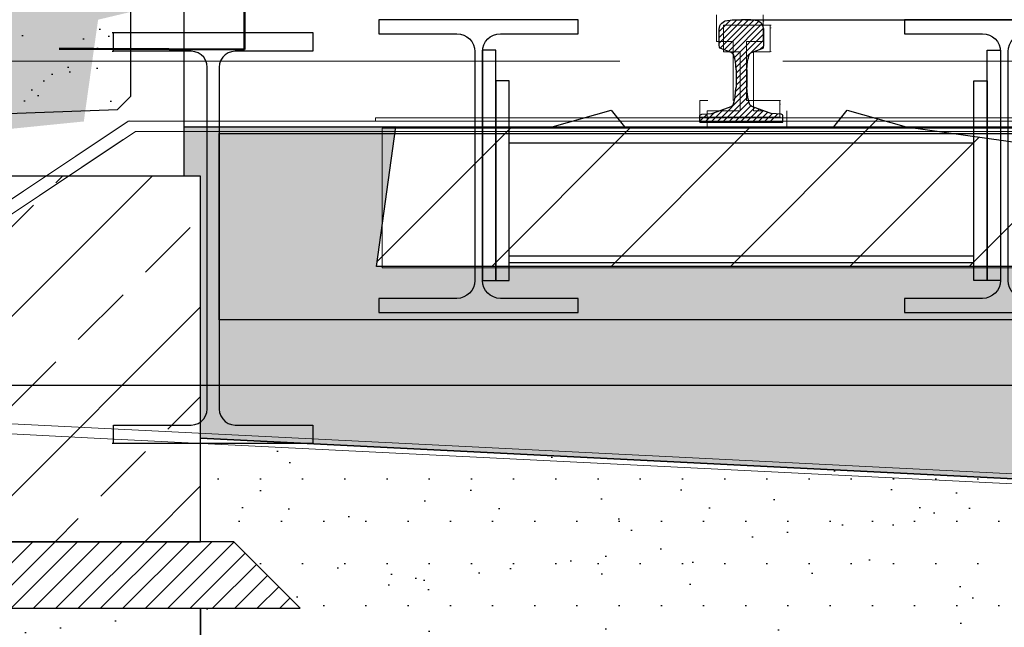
# Model space of a CAD drawing. Extents: x -805 to 3526, y -961 to 1039.
# Tile 90 of 256: x -736.101 to -734.62, y 35.724 to 36.637. Entities that reach past the tile are written whole.
import ezdxf

# ---------------------------------------------------------------- set-up
doc = ezdxf.new("R2010")
doc.units = 0
doc.linetypes.add('P-HP-Dorsten 2022 - Schnitt - Schnitt 9 rechts der Rampe$0$VE22-087 - Bf_Dorsten-Hervest ModellRevit2021_rvt-1-Schnitt 9$0$Verdeckt', pattern=[7.143750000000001, 4.7625, -2.38125])
doc.linetypes.add('VE22-087 - Bf_Dorsten-Hervest ModellRevit2021_rvt-1-Schnitt 7$0$Verdeckt', pattern=[7.143750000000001, 4.7625, -2.38125])
doc.layers.get('0').update_dxf_attribs({"color": 251})
for name, color, linetype in [('Block 1 cm', 251, 'Continuous'), ('Schnitt 1', 251, 'Continuous'), ('TTK-P-Abbruch', 40, 'Continuous'), ('TTK-P-Bodenaustausch', 162, 'Continuous'), ('TTK-P-Hilfsbrücke', 140, 'Continuous'), ('TTK-QP-links', 250, 'Continuous'), ('TTK-QP-rechts', 251, 'Continuous')]:
    doc.layers.add(name, color=color, linetype=linetype)
for name, color, linetype, lineweight in [('EB-2236S-BETTUNG-LIN', 5, 'Continuous', 25), ('EB-2236S-BETTUNG-SRA', 7, 'Continuous', 25), ('EB-2236S-BSTG-FUND-SRA', 7, 'Continuous', 25), ('EB-2236S-BSTG-SAUB-SRA', 7, 'Continuous', 25), ('EB-2236S-FSS-LIN', 5, 'Continuous', 35), ('EB-2236S-GLEIS-LIN', 7, 'Continuous', 25), ('EB-2236S-HINTERFUE-SRA', 7, 'Continuous', 25), ('EB-2236S-PLANUM-LIN', 12, 'Continuous', 35), ('EB-2236S-PSS-LIN', 5, 'Continuous', 25), ('EB-2236S-PSS-SRA', 7, 'Continuous', 25), ('EB-2236S-Q-BAHNSTEIG-LIN', 162, 'Continuous', 25), ('EB-2236S-SCHWELLE-LIN', 7, 'Continuous', 25), ('EB-2236S-SCHWELLE-SRA', 7, 'Continuous', 18), ('IFCOUT_Oberbau_IFC_RVT-1-Schnitt 7$0$A-GENM', 13, 'Continuous', 9), ('P-HP-Dorsten 2022 - Schnitt - Schnitt 9 rechts der Rampe$0$IFCOUT_Oberbau_IFC_RVT-1-Schnitt 9$0$A-GENM', 13, 'Continuous', 9), ('P-HP-Dorsten 2022 - Schnitt - Schnitt 9 rechts der Rampe$0$VE22-087 - Bf_Dorsten-Hervest ModellRevit2021_rvt-1-Schnitt 9$0$A-FLOR-LEVL', 51, 'Continuous', 5), ('VE22-087 - Bf_Dorsten-Hervest ModellRevit2021_rvt-1-Schnitt 7$0$A-FLOR', 192, 'Continuous', 9), ('VE22-087 - Bf_Dorsten-Hervest ModellRevit2021_rvt-1-Schnitt 7$0$A-FLOR-FNSH', 192, 'Continuous', 35), ('VE22-087 - Bf_Dorsten-Hervest ModellRevit2021_rvt-1-Schnitt 7$0$A-FLOR-LEVL', 51, 'Continuous', 5)]:
    doc.layers.add(name, color=color, linetype=linetype, lineweight=lineweight)

# ---------------------------------------------------------------- blocks, each defined once
blk = doc.blocks.new('Schnitt 1 cm')
at = {"layer": 'Schnitt 1', "color": 40}
for p, q in [((-1.457173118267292, 3.254600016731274), (-1.75722604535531, 3.254600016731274)), ((-1.75722604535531, 3.254600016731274), (-1.75722604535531, 3.226600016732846)), ((-1.457173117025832, 3.226600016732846), (-1.457173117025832, 3.254600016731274)), ((-1.455294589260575, 3.254600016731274), (-1.457173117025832, 3.254600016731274)), ((-1.75722604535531, 3.226600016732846), (-1.640205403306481, 3.226600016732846)), ((-1.574193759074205, 3.226600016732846), (-1.457173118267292, 3.226600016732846)), ((-1.455294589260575, 3.226600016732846), (-1.457173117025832, 3.226600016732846)), ((-1.616201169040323, 3.202600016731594), (-1.616201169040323, 2.68860001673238)), ((-1.598197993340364, 2.68860001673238), (-1.598197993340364, 3.202600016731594)), ((-1.616201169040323, 3.10289524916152), (-4.591741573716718, 3.10289524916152)), ((-1.616201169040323, 2.822895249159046), (-1.616201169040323, 3.10289524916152)), ((-4.591741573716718, 2.822895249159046), (-1.616201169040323, 2.822895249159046)), ((-1.640205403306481, 2.664600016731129), (-1.75722604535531, 2.664600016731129)), ((-1.75722604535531, 2.664600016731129), (-1.75722604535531, 2.6366000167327)), ((-1.457173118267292, 2.664600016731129), (-1.574193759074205, 2.664600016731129)), ((-1.457173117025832, 2.650166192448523), (-1.457173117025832, 2.664600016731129)), ((-1.457173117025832, 2.6366000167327), (-1.457173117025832, 2.650165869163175)), ((-1.75722604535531, 2.6366000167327), (-1.728472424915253, 2.6366000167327)), ((-1.728464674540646, 2.6366000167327), (-1.457173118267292, 2.6366000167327)), ((-1.457173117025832, 2.6366000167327), (-1.455294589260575, 2.6366000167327))]:
    blk.add_line(p, q, dxfattribs=at)
at = {"layer": 'Schnitt 1', "color": 40, "flags": 128}
for points in [[(-1.640205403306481, 3.226600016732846), (-1.634863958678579, 3.225998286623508), (-1.629790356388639, 3.224223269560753), (-1.625239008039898, 3.221363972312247), (-1.621438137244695, 3.217563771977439), (-1.618578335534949, 3.213013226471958), (-1.616803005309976, 3.207940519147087), (-1.616201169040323, 3.202600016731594)], [(-1.598197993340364, 3.202600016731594), (-1.597596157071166, 3.207940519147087), (-1.595820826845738, 3.213013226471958), (-1.592961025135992, 3.217563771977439), (-1.589160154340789, 3.221363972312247), (-1.584608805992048, 3.224223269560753), (-1.579535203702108, 3.225998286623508), (-1.574193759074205, 3.226600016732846)], [(-1.616201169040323, 2.68860001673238), (-1.616803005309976, 2.683259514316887), (-1.618578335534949, 2.678186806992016), (-1.621438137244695, 2.673636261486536), (-1.625239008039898, 2.669836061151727), (-1.629790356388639, 2.666976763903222), (-1.634863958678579, 2.665201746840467), (-1.640205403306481, 2.664600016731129)], [(-1.574193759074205, 2.664600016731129), (-1.579535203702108, 2.665201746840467), (-1.584608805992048, 2.666976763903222), (-1.589160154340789, 2.669836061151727), (-1.592961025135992, 2.673636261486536), (-1.595820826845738, 2.678186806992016), (-1.597596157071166, 2.683259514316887), (-1.598197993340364, 2.68860001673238)]]:
    blk.add_lwpolyline(points, dxfattribs=at)
blk = doc.blocks.new('S54')
at = {"color": 0}
for p, q in [((-0.03350000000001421, 0.1186623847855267), (0.001822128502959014, 0.1539845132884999)), ((-0.03350000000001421, 0.1275012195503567), (-0.007063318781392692, 0.1539379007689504)), ((-0.03349702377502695, 0.1363430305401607), (-0.01641293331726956, 0.1534271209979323)), ((-0.03215177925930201, 0.1111717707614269), (0.01053140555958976, 0.1538549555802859)), ((-0.03148651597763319, 0.1469943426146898), (-0.02957718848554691, 0.1490557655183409)), ((-0.02957718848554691, 0.1490557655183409), (-0.02753590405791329, 0.1505337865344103)), ((-0.02753590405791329, 0.1505337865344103), (-0.02534706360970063, 0.151767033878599)), ((-0.02587534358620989, 0.1086093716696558), (0.01865991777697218, 0.1531446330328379)), ((-0.02534706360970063, 0.151767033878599), (-0.02432871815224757, 0.152126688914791)), ((-0.02432871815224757, 0.152126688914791), (-0.02085556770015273, 0.1528914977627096)), ((-0.02085556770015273, 0.1528914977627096), (-0.01705922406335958, 0.1533291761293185)), ((-0.0193919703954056, 0.1062539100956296), (0.02584218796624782, 0.151488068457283)), ((-0.01705922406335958, 0.1533291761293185), (-0.01400886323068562, 0.1536358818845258)), ((-0.01400886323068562, 0.1536358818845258), (-0.0098884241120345, 0.1538954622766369)), ((-0.0098884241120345, 0.1538954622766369), (-0.005768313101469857, 0.1539573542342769)), ((-0.005768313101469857, 0.1539573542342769), (-0.00262458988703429, 0.1539776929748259)), ((-0.00262458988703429, 0.1539776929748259), (-1.4210854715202e-14, 0.154)), ((0.002624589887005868, 0.1539776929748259), (-1.4210854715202e-14, 0.154)), ((0.005768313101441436, 0.1539573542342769), (0.002624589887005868, 0.1539776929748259)), ((0.009888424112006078, 0.1538954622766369), (0.005768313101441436, 0.1539573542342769)), ((0.0140088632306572, 0.1536358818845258), (0.009888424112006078, 0.1538954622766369)), ((0.01705922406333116, 0.1533291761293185), (0.0140088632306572, 0.1536358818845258)), ((0.02085556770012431, 0.1528914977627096), (0.01705922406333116, 0.1533291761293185)), ((0.02432871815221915, 0.152126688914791), (0.02085556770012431, 0.1528914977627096)), ((0.0253470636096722, 0.151767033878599), (0.02432871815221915, 0.152126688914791)), ((0.02753590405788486, 0.1505337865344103), (0.0253470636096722, 0.151767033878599)), ((0.02957718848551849, 0.1490557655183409), (0.02753590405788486, 0.1505337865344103)), ((0.03148651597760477, 0.1469943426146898), (0.02957718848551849, 0.1490557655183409)), ((-0.03350000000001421, 0.14), (-0.03238004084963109, 0.1448725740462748)), ((-0.03350000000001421, 0.1160251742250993), (-0.03350000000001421, 0.14)), ((-0.03238004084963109, 0.1448725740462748), (-0.03148651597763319, 0.1469943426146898)), ((-0.01338325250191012, 0.1034237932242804), (0.03086178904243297, 0.1476688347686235)), ((-0.01059814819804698, 0.09737006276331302), (0.03322560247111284, 0.1411938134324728)), ((0.03238004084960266, 0.1448725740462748), (0.03148651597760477, 0.1469943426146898)), ((0.03349999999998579, 0.14), (0.03238004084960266, 0.1448725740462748)), ((0.03349999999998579, 0.1160251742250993), (0.03349999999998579, 0.14)), ((-0.009091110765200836, 0.09003826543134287), (0.03349999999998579, 0.1326293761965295)), ((-0.008273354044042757, 0.08201718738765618), (0.03349999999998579, 0.1237905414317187)), ((-0.03321939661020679, 0.1122827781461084), (-0.03350000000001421, 0.1160251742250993)), ((-0.03257415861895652, 0.1114388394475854), (-0.03321939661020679, 0.1122827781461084)), ((-0.03110295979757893, 0.1105086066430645), (-0.03257415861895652, 0.1114388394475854)), ((-0.01532608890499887, 0.1047767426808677), (-0.03110295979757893, 0.1105086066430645)), ((-0.01412421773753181, 0.1041191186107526), (-0.01532608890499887, 0.1047767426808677)), ((-0.01283087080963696, 0.1029054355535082), (-0.01412421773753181, 0.1041191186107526)), ((0.01283087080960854, 0.1029054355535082), (0.01412421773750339, 0.1041191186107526)), ((0.01412421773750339, 0.1041191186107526), (0.01532608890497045, 0.1047767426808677)), ((0.01532608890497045, 0.1047767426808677), (0.03110295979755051, 0.1105086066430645)), ((0.02788938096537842, 0.1093410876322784), (0.03349999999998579, 0.1149517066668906)), ((0.03110295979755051, 0.1105086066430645), (0.0325741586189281, 0.1114388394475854)), ((0.0325741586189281, 0.1114388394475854), (0.03321939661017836, 0.1122827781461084)), ((0.03321939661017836, 0.1122827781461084), (0.03349999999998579, 0.1160251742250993)), ((-0.01187705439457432, 0.1015583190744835), (-0.01283087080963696, 0.1029054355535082)), ((-0.01123599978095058, 0.1000234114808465), (-0.01187705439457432, 0.1015583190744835)), ((-0.010469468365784, 0.09683477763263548), (-0.01123599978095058, 0.1000234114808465)), ((-0.01010044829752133, 0.0951253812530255), (-0.010469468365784, 0.09683477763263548)), ((-0.009204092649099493, 0.0910010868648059), (-0.01010044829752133, 0.0951253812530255)), ((-0.008547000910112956, 0.08540141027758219), (-0.009204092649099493, 0.0910010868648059)), ((-0.007984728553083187, 0.07346697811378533), (0.00915818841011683, 0.09060989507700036)), ((0.008547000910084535, 0.08540141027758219), (0.009204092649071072, 0.0910010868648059)), ((0.009204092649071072, 0.0910010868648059), (0.0101004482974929, 0.0951253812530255)), ((0.0101004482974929, 0.0951253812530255), (0.01046946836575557, 0.09683477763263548)), ((0.01046946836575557, 0.09683477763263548), (0.01123599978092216, 0.1000234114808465)), ((0.01123599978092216, 0.1000234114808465), (0.01187705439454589, 0.1015583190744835)), ((0.01187705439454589, 0.1015583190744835), (0.01283087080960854, 0.1029054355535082)), ((-0.008000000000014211, 0.07863658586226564), (-0.008547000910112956, 0.08540141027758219)), ((-0.008000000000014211, 0.06461287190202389), (0.008173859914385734, 0.08078673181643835)), ((-0.008000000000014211, 0.07863658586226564), (-0.008000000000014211, 0.05283878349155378)), ((0.00799999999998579, 0.07863658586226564), (0.008547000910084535, 0.08540141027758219)), ((0.00799999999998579, 0.07863658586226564), (0.00799999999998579, 0.05283878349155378)), ((-0.008755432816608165, 0.04617976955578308), (0.00799999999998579, 0.06293520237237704)), ((-0.008000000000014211, 0.05577403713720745), (0.00799999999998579, 0.07177403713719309)), ((-0.03719025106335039, 6.728177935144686e-05), (0.008770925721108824, 0.04602845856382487)), ((-0.009898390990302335, 0.03619797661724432), (0.00799999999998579, 0.05409636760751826)), ((-0.00955744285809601, 0.03780841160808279), (-0.0087619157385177, 0.04612262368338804)), ((-0.0087619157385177, 0.04612262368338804), (-0.008000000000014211, 0.05283878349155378)), ((0.008761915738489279, 0.04612262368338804), (0.00799999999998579, 0.05283878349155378)), ((0.009557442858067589, 0.03780841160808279), (0.008761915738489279, 0.04612262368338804)), ((-0.02833273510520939, 8.596297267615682e-05), (0.009542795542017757, 0.0379614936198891)), ((-0.0194752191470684, 0.0001046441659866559), (0.01108736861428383, 0.03066723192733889)), ((-0.01188335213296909, 0.02736273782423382), (-0.01093827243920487, 0.03128619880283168)), ((-0.01093827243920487, 0.03128619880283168), (-0.00955744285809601, 0.03780841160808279)), ((0.01093827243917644, 0.03128619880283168), (0.009557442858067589, 0.03780841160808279)), ((0.01188335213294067, 0.02736273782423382), (0.01093827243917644, 0.03128619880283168)), ((-0.04609636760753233, 0), (-0.02632490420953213, 0.01977146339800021)), ((-0.04174420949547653, 0.01408946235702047), (-0.01569930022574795, 0.0236869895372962)), ((-0.01569930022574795, 0.0236869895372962), (-0.01365973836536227, 0.02488049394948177)), ((-0.01365973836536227, 0.02488049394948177), (-0.01244695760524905, 0.02602480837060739)), ((-0.01244695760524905, 0.02602480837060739), (-0.01188335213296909, 0.02736273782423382)), ((-0.01061770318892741, 0.000123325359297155), (0.01396237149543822, 0.02470340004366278)), ((-0.001760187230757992, 0.000142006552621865), (0.02014613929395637, 0.02204833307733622)), ((0.007069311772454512, 0.0001326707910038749), (0.02660491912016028, 0.01966827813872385)), ((0.01244695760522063, 0.02602480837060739), (0.01188335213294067, 0.02736273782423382)), ((0.01365973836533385, 0.02488049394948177), (0.01244695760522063, 0.02602480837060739)), ((0.01569930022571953, 0.0236869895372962), (0.01365973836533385, 0.02488049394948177)), ((0.0417442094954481, 0.01408946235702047), (0.01569930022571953, 0.0236869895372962)), ((0.01589156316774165, 0.0001160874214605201), (0.03306369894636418, 0.01728822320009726)), ((0.02471381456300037, 9.950405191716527e-05), (0.03952247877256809, 0.01490816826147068)), ((-0.06250000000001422, 0.001274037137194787), (-0.05107784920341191, 0.01269618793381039)), ((-0.06250000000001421, 0.009945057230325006), (-0.06174983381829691, 0.01076699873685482)), ((-0.06250000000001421, 0), (-0.06250000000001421, 0.009945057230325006)), ((-0.06250000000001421, 0), (0.06249999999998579, 0)), ((-0.06174983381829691, 0.01076699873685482), (-0.06076877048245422, 0.01168238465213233)), ((-0.06076877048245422, 0.01168238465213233), (-0.0595203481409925, 0.012)), ((-0.0595203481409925, 0.012), (-0.04471123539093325, 0.01322119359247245)), ((-0.0549052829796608, 2.991939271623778e-05), (-0.04032145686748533, 0.01461374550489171)), ((-0.04471123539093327, 0.01322119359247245), (-0.04174420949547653, 0.01408946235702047)), ((0.03353606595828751, 8.29206823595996e-05), (0.04617947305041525, 0.01272632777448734)), ((0.04471123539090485, 0.01322119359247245), (0.0417442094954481, 0.01408946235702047)), ((0.04235831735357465, 6.633731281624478e-05), (0.05429936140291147, 0.01200738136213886)), ((0.05952034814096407, 0.012), (0.04471123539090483, 0.01322119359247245)), ((0.06076877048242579, 0.01168238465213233), (0.05952034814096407, 0.012)), ((0.06000282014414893, 3.317057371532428e-05), (0.06249999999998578, 0.002530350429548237)), ((0.06174983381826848, 0.01076699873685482), (0.06076877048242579, 0.01168238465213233)), ((0.06249999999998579, 0.009945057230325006), (0.06174983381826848, 0.01076699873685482)), ((0.06178918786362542, 0.01065837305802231), (0.06182044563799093, 0.01068963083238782)), ((0.06249999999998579, 0), (0.06249999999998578, 0.009945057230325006))]:
    blk.add_line(p, q, dxfattribs=at)
blk = doc.blocks.new('Pvi_Bstg76l')
at = {"color": 0}
blk.add_line((-0.2999999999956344, -0.2250000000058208), (-0.569999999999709, -0.9049999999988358), dxfattribs=at)
for points in [[(0, 0), (-0.2999999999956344, 0), (-0.2999999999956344, -0.1500000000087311), (-0.180000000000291, -0.1500000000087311), (-0.180000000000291, -0.1200000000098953), (-0.01499999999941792, -0.1200000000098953)], [(0.08000000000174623, -0.9850000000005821), (-0.569999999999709, -0.9850000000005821), (-0.569999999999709, -0.9049999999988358), (-0.01999999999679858, -0.8850000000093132), (0, -0.8650000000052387), (0, -0.625), (-0.2999999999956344, -0.2250000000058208), (-0.2999999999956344, -0.1650000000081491), (-0.1500000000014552, -0.1650000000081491), (-0.1500000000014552, -0.1350000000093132), (-0.04999999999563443, -0.1350000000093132), (-0.04999999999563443, -0.4199999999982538), (0.08000000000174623, -0.4349999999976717)]]:
    blk.add_lwpolyline(points, close=True, dxfattribs=at)
blk = doc.blocks.new('Schnitt7links neben rampe')
at = {"layer": 'IFCOUT_Oberbau_IFC_RVT-1-Schnitt 7$0$A-GENM', "color": 251}
for p, q in [((4.315762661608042, -3.195456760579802), (4.315762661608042, -3.225754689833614)), ((4.385768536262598, -3.205153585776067), (4.385768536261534, -3.195455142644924)), ((4.385768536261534, -3.235455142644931), (4.385768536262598, -3.205153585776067)), ((4.315762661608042, -3.225754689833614), (4.315762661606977, -3.235456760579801)), ((4.315762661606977, -3.235456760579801), (4.334701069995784, -3.235456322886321)), ((4.334701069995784, -3.235456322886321), (4.340764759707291, -3.23545618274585)), ((4.340764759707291, -3.23545618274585), (4.340764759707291, -3.302871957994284)), ((4.360766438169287, -3.235455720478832), (4.379706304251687, -3.235455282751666)), ((4.360766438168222, -3.257037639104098), (4.360766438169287, -3.235455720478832)), ((4.379706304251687, -3.235455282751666), (4.385768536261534, -3.235455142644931)), ((4.360766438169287, -3.324455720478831), (4.360766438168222, -3.257037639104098)), ((4.340764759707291, -3.302871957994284), (4.340764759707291, -3.324456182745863)), ((4.302890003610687, -3.324457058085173), (4.290760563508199, -3.32445733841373)), ((4.290760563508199, -3.32445733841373), (4.290760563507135, -3.343392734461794)), ((4.37289134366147, -3.324455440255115), (4.360766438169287, -3.324455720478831)), ((4.410770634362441, -3.324454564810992), (4.37289134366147, -3.324455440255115)), ((4.41077063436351, -3.330515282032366), (4.410770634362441, -3.324454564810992)), ((4.410770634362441, -3.349454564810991), (4.41077063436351, -3.330515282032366)), ((4.290760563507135, -3.343392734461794), (4.290760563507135, -3.349457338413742)), ((3.272819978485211, -3.460450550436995), (3.430558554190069, -3.35546626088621)), ((3.273223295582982, -3.460451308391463), (3.430738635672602, -3.35546579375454)), ((3.43285255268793, -3.355151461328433), (3.430558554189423, -3.35546626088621)), ((5.968840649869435, -3.355424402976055), (3.430558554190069, -3.35546626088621)), ((3.430738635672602, -3.35546579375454), (5.968690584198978, -3.355423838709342)), ((4.290760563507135, -3.349457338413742), (4.381672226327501, -3.34945523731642)), ((4.381672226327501, -3.34945523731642), (4.410770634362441, -3.349454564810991)), ((2.783380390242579, -3.787103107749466), (3.273223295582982, -3.460451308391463)), ((2.879990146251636, -3.722678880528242), (3.272819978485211, -3.460450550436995)), ((6.592136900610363, -3.977473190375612), (2.783380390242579, -3.787103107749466))]:
    blk.add_line(p, q, dxfattribs=at)
at = {"layer": 'IFCOUT_Oberbau_IFC_RVT-1-Schnitt 7$0$A-GENM', "color": 251, "lineweight": 5}
for p, q in [((4.386377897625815, -3.204881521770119), (4.387064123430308, -3.20457513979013)), ((4.386377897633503, -3.235371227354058), (4.387064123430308, -3.235276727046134)), ((4.37289134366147, -3.324455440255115), (4.373686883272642, -3.324277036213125)), ((4.410770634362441, -3.324454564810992), (4.412066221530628, -3.324276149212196)), ((4.41077063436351, -3.330515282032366), (4.412066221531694, -3.330086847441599)), ((3.802869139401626, -3.350310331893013), (6.40265095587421, -3.350310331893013)), ((4.410770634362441, -3.349454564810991), (4.412066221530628, -3.349276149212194))]:
    blk.add_line(p, q, dxfattribs=at)
at = {"layer": 'IFCOUT_Oberbau_IFC_RVT-1-Schnitt 7$0$A-GENM', "lineweight": 5}
for p, q in [((3.803015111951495, -3.350290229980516), (3.802869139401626, -3.350310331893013)), ((3.802869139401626, -3.350310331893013), (3.802869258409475, -3.355459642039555))]:
    blk.add_line(p, q, dxfattribs=at)
at = {"layer": 'VE22-087 - Bf_Dorsten-Hervest ModellRevit2021_rvt-1-Schnitt 7$0$A-FLOR', "color": 251, "lineweight": 25}
blk.add_line((3.401518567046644, -3.246629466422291), (3.378173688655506, -3.246431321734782), dxfattribs=at)
at = {"layer": 'VE22-087 - Bf_Dorsten-Hervest ModellRevit2021_rvt-1-Schnitt 7$0$A-FLOR-FNSH', "color": 251, "lineweight": 50}
for p, q in [((3.605333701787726, -3.247553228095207), (3.605333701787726, -3.132553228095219)), ((3.32680951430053, -3.246426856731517), (3.378173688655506, -3.246431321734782)), ((3.378173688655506, -3.246431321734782), (3.605333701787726, -3.247553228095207))]:
    blk.add_line(p, q, dxfattribs=at)
at = {"layer": 'VE22-087 - Bf_Dorsten-Hervest ModellRevit2021_rvt-1-Schnitt 7$0$A-FLOR-LEVL', "linetype": 'VE22-087 - Bf_Dorsten-Hervest ModellRevit2021_rvt-1-Schnitt 7$0$Verdeckt', "lineweight": 9}
blk.add_line((-17.01557708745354, -3.265019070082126), (20.19556212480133, -3.265019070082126), dxfattribs=at)
blk = doc.blocks.new('P-HP-Dorsten 2022 - Schnitt - Schnitt 9 rechts der Rampe')
at = {"layer": 'P-HP-Dorsten 2022 - Schnitt - Schnitt 9 rechts der Rampe$0$IFCOUT_Oberbau_IFC_RVT-1-Schnitt 9$0$A-GENM', "color": 251, "lineweight": 5}
for p, q in [((3165.085959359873, 35236.3943368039), (3165.087227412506, 35236.39451521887)), ((3165.093953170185, 35236.39433698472), (3165.094521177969, 35236.39451538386)), ((3165.155964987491, 35236.39433838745), (3165.157233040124, 35236.39451680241)), ((3165.155964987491, 35236.38977400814), (3165.157233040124, 35236.39035245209)), ((3165.155964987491, 35236.35433838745), (3165.157233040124, 35236.35451680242)), ((3165.060957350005, 35236.26533623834), (3165.062225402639, 35236.26551465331)), ((3165.136670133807, 35236.26533795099), (3165.137438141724, 35236.26551635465)), ((3164.573186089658, 35236.23950358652), (3164.571918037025, 35236.23932517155)), ((3164.613205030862, 35236.23950449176), (3165.392916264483, 35236.2393437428)), ((3167.173042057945, 35236.23951272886), (3164.977351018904, 35236.23951272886))]:
    blk.add_line(p, q, dxfattribs=at)
at = {"layer": 'P-HP-Dorsten 2022 - Schnitt - Schnitt 9 rechts der Rampe$0$IFCOUT_Oberbau_IFC_RVT-1-Schnitt 9$0$A-GENM', "color": 251}
for p, q in [((3165.093953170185, 35236.39433698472), (3165.085959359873, 35236.3943368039)), ((3165.085959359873, 35236.3943368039), (3165.085959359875, 35236.35890473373)), ((3165.155964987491, 35236.39433838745), (3165.093953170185, 35236.39433698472)), ((3165.155964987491, 35236.38977400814), (3165.155964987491, 35236.39433838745)), ((3165.155964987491, 35236.35433838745), (3165.155964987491, 35236.38977400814)), ((3165.085959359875, 35236.35890473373), (3165.085959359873, 35236.3543368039)), ((3165.085959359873, 35236.3543368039), (3165.108106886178, 35236.35433730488)), ((3165.108106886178, 35236.35433730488), (3165.110961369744, 35236.35433736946)), ((3165.110961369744, 35236.35433736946), (3165.110961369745, 35236.27549819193)), ((3165.130962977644, 35236.3543378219), (3165.153111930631, 35236.35433832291)), ((3165.130962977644, 35236.34417925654), (3165.130962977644, 35236.3543378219)), ((3165.130962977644, 35236.2653378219), (3165.130962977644, 35236.34417925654)), ((3165.153111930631, 35236.35433832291), (3165.155964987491, 35236.35433838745)), ((3165.110961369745, 35236.27549819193), (3165.110961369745, 35236.26533736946)), ((3165.066668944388, 35236.26533636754), (3165.060957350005, 35236.26533623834)), ((3165.060957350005, 35236.26533623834), (3165.060957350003, 35236.24319198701)), ((3165.110961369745, 35236.26533736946), (3165.066668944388, 35236.26533636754)), ((3165.136670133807, 35236.26533795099), (3165.130962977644, 35236.2653378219)), ((3165.147589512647, 35236.26533819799), (3165.136670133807, 35236.26533795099)), ((3165.180966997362, 35236.26248700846), (3165.180966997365, 35236.265338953)), ((3165.180966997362, 35236.240338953), (3165.180966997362, 35236.26248700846)), ((3165.392916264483, 35236.2393437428), (3164.571918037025, 35236.23932517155)), ((3164.571918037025, 35236.23932517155), (3164.571918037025, 35236.10308806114)), ((3165.060957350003, 35236.24319198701), (3165.060957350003, 35236.24033623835)), ((3165.060957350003, 35236.24033623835), (3165.167274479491, 35236.24033864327)), ((3165.167274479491, 35236.24033864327), (3165.180966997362, 35236.240338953)), ((3167.172127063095, 35236.23938398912), (3165.392916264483, 35236.2393437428)), ((3163.628132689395, 35235.85241114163), (3164.20114264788, 35236.23432882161)), ((3164.20195288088, 35236.23446551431), (3164.200976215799, 35236.2343297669)), ((3164.20114264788, 35236.23432882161), (3164.583140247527, 35236.23433471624)), ((3164.583140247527, 35236.23433471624), (3165.700623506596, 35236.23435196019)), ((3167.543501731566, 35236.23438092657), (3165.103292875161, 35236.23434259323)), ((3164.182692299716, 35236.22213946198), (3163.966617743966, 35236.07807761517)), ((3164.571918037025, 35236.10308806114), (3164.571918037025, 35236.02932483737)), ((3164.571918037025, 35236.02932483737), (3166.465788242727, 35236.02936767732)), ((3164.128831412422, 35235.77393740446), (3163.553572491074, 35235.80269051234)), ((3164.128767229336, 35235.77393693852), (3163.908631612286, 35235.78493680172)), ((3164.128767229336, 35235.77393693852), (3166.297954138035, 35235.66551811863)), ((3166.574332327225, 35235.65170418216), (3164.128831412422, 35235.77393740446))]:
    blk.add_line(p, q, dxfattribs=at)
at = {"layer": 'P-HP-Dorsten 2022 - Schnitt - Schnitt 9 rechts der Rampe$0$VE22-087 - Bf_Dorsten-Hervest ModellRevit2021_rvt-1-Schnitt 9$0$A-FLOR-LEVL', "linetype": 'P-HP-Dorsten 2022 - Schnitt - Schnitt 9 rechts der Rampe$0$VE22-087 - Bf_Dorsten-Hervest ModellRevit2021_rvt-1-Schnitt 9$0$Verdeckt', "lineweight": 9}
blk.add_line((3138.736098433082, 35236.34032484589), (3179.524057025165, 35236.34032484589), dxfattribs=at)

msp = doc.modelspace()

# ---------------------------------------------------------------- hatches: boundary and pattern name
at = {"layer": 'EB-2236S-BETTUNG-SRA'}
h = msp.add_hatch(dxfattribs=at)
h.set_pattern_fill('HEX', color=251, scale=0.008000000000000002, style=0)
h.set_pattern_definition([(0, (-743.3516550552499, 31.00083146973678), (0, 0.0439940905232), [0.02540000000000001, -0.05080000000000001]), (120, (-743.3516550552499, 31.00083146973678), (-0.03810000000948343, -0.02199704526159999), [0.02539999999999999, -0.05079999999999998]), (59.99999999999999, (-743.3262550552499, 31.00083146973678), (-0.03810000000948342, 0.02199704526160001), [0.02540000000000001, -0.05080000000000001])])
h.paths.add_polyline_path([(-735.8541767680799, 36.47743075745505), (-732.59317676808, 36.47743075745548), (-731.5697713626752, 35.79516048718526), (-735.8291767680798, 36.00813075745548), (-735.8291767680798, 36.40243075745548), (-735.8541767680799, 36.40243075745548)])
h.paths.add_polyline_path([(-735.5641767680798, 36.26743075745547), (-732.9641767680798, 36.26743075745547), (-732.9931767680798, 36.47743075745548), (-735.5351767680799, 36.47743075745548)], flags=0)
at = {"layer": 'EB-2236S-BSTG-FUND-SRA'}
h = msp.add_hatch(dxfattribs=at)
h.set_pattern_fill('ANSI33', color=251, scale=0.03, style=0)
h.set_pattern_definition([(45, (-963.8309780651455, -18.0281074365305), (-0.1347038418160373, 0.1347038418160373), []), (45, (-963.6962741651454, -18.0281074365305), (-0.1347038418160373, 0.1347038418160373), [0.09525, -0.047625])])
h.paths.add_polyline_path([(-736.6791767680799, 36.40243075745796), (-735.8291767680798, 36.40243075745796), (-735.8291767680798, 35.85243075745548), (-736.6791767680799, 35.85243075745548)])
at = {"layer": 'EB-2236S-BSTG-SAUB-SRA'}
h = msp.add_hatch(dxfattribs=at)
h.set_pattern_fill('ANSI31', color=251, scale=0.007500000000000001, style=0)
h.set_pattern_definition([(45, (-963.8309780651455, -18.0281074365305), (-0.01683798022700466, 0.01683798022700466), [])])
h.paths.add_polyline_path([(-736.829176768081, 35.75243075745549), (-736.7291767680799, 35.85243075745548), (-735.7791767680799, 35.85243075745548), (-735.6791767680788, 35.75243075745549)])
at = {"layer": 'EB-2236S-HINTERFUE-SRA'}
h = msp.add_hatch(dxfattribs=at)
h.set_pattern_fill('AR-SAND', color=251, scale=0.002, style=0)
h.set_pattern_definition([(37.50000000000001, (-963.8309780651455, -18.0281074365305), (-0.003200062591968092, 0.0978826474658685), [0, -0.07721600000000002, 0, -0.08636000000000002, 0, -0.08255000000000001]), (7.499999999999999, (-963.8309780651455, -18.0281074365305), (0.08990465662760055, 0.1433650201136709), [0, -0.04165600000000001, 0, -0.06959600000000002, 0, -0.02667000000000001]), (327.5, (-963.8934620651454, -18.0281074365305), (0.1581984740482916, 0.0002874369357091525), [0, -0.02540000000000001, 0, -0.09144000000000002, 0, -0.11938]), (317.5, (-963.8934620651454, -18.0281074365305), (0.1527112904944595, 0.04458586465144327), [0, -0.0127, 0, -0.05994400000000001, 0, -0.06858000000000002])])
h.paths.add_polyline_path([(-736.2341767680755, 37.16243075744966), (-735.9341767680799, 36.76243075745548), (-735.9341767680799, 36.52243075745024), (-735.9541767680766, 36.50243075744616), (-736.5041767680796, 36.48243075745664)])
at = {"layer": 'EB-2236S-PSS-SRA'}
h = msp.add_hatch(dxfattribs=at)
h.set_pattern_fill('DOTS', color=251, scale=0.04, style=0)
h.set_pattern_definition([(0, (-963.8309780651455, -18.0281074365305), (0.03175, 0.0635), [0, -0.0635])])
h.paths.add_polyline_path([(-735.8291767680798, 35.75243075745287), (-735.6791767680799, 35.75243075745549), (-735.7791767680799, 35.85243075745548), (-735.8291767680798, 35.85243075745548), (-735.8291767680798, 36.00813075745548), (-730.4641767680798, 35.73988075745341), (-730.4641767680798, 35.43950599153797), (-735.8291767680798, 35.70775599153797)])
at = {"layer": 'EB-2236S-SCHWELLE-SRA'}
h = msp.add_hatch(dxfattribs=at)
h.set_pattern_fill('ANSI31', color=251, scale=0.04, style=0)
h.set_pattern_definition([(45, (-743.3516550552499, 30.99983146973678), (-0.08980256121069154, 0.08980256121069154), [])])
h.paths.add_polyline_path([(-735.5641767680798, 36.26643075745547), (-735.5351767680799, 36.47643075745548), (-735.3001767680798, 36.47643075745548), (-735.2111767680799, 36.50143075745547), (-735.2111767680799, 36.50143075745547), (-735.1911767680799, 36.47643075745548), (-734.8761767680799, 36.47643075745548), (-734.8561767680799, 36.50143075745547), (-734.8561767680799, 36.50143075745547), (-734.7671767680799, 36.47643075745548), (-734.7671767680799, 36.47643075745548), (-734.4671767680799, 36.43443075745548), (-734.0611767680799, 36.43443075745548), (-733.7611767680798, 36.47643075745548), (-733.7611767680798, 36.47643075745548), (-733.6721767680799, 36.50143075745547), (-733.6721767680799, 36.50143075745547), (-733.6521767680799, 36.47643075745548), (-733.3371767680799, 36.47643075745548), (-733.3171767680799, 36.50143075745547), (-733.3171767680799, 36.50143075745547), (-733.22817676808, 36.47643075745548), (-732.9931767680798, 36.47643075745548), (-732.9641767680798, 36.26643075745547)])
at = {"layer": 'TTK-P-Abbruch', "transparency": 33554483}
h = msp.add_hatch(color=251, dxfattribs=at)
h.dxf.hatch_style = 1
h.paths.add_polyline_path([(-742.1259263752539, 41.16590811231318), (-742.1259117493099, 40.94590847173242), (-740.2783045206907, 40.77602299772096), (-740.2754615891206, 40.7757677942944), (-740.3138223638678, 40.77928882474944), (-742.1642580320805, 40.94943437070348), (-742.1259117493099, 40.94590847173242)])
h.paths.add_polyline_path([(-740.2950815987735, 40.77752903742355), (-740.2754615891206, 40.7757677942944), (-738.8804819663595, 40.65054368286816), (-738.8788449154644, 40.65072118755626), (-738.8984191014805, 40.65215385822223)], flags=17)
h.paths.add_polyline_path([(-735.901109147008, 41.17820507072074), (-735.9011220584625, 40.95820496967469), (-737.6120196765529, 40.78808247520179), (-738.8777555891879, 40.65083930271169), (-738.8788247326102, 40.65039491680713), (-740.2754604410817, 40.77576148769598), (-742.1259117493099, 40.94590847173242), (-742.1259263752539, 41.16590811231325), (-742.077820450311, 41.19562263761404), (-738.8231748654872, 40.89570297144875), (-738.8187293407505, 40.89769845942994), (-737.6005865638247, 41.00918188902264)])
h.paths.add_polyline_path([(-738.8788281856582, 40.87072154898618), (-738.8788282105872, 40.87039372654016), (-738.880482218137, 40.87054220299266), (-737.6087957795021, 41.00843058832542), (-737.6087951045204, 40.78842988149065), (-737.6087956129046, 41.00843060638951)], flags=16)
edge = h.paths.add_edge_path()
edge.add_ellipse((-740.2752718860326, 39.66483100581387), major_axis=(0.01603655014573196, 0.01603655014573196), ratio=1, start_angle=-5.498161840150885, end_angle=95.49816184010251, ccw=False)
edge.add_line((-740.2577727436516, 39.6792573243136), (-740.1470839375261, 39.48753013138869))
edge.add_line((-740.1470839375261, 39.48753013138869), (-740.1470839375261, 39.59039714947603))
edge.add_line((-740.1470839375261, 39.59039714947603), (-740.1333321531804, 39.89539714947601))
edge.add_line((-740.1333321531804, 39.89539714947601), (-740.1303897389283, 39.95339953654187))
edge.add_line((-740.1303897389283, 39.95339953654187), (-740.1164037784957, 40.00976698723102))
edge.add_line((-740.1164037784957, 40.00976698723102), (-740.0918911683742, 40.06241625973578))
edge.add_line((-740.0918911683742, 40.06241625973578), (-740.0577578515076, 40.10940152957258))
edge.add_line((-740.0577578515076, 40.10940152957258), (-740.0152653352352, 40.14898630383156))
edge.add_line((-740.0152653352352, 40.14898630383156), (-739.9659840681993, 40.17970759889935))
edge.add_line((-739.9659840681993, 40.17970759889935), (-739.9117353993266, 40.20043000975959))
edge.add_line((-739.9117353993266, 40.20043000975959), (-739.9117353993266, 40.21043000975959))
edge.add_line((-739.9117353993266, 40.21043000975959), (-739.827811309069, 40.22559260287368))
edge.add_line((-739.827811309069, 40.22559260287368), (-739.2028750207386, 40.22559260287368))
edge.add_line((-739.2028750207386, 40.22559260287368), (-739.1960327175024, 40.22080108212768))
edge.add_line((-739.1960327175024, 40.22080108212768), (-738.498827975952, 40.22080108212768))
edge.add_line((-738.498827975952, 40.22080108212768), (-738.4888289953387, 40.23812159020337))
edge.add_line((-738.4888289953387, 40.23812159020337), (-737.8438947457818, 40.23812159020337))
edge.add_line((-737.8438947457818, 40.23812159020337), (-737.6961001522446, 40.21205875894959))
edge.add_line((-737.6961001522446, 40.21205875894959), (-737.6837491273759, 40.16595940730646))
edge.add_line((-737.6837491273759, 40.16595940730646), (-737.644713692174, 40.13212510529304))
edge.add_line((-737.644713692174, 40.13212510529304), (-737.6120400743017, 40.09211194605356))
edge.add_line((-737.6120400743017, 40.09211194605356), (-737.5866912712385, 40.04709924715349))
edge.add_line((-737.5866912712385, 40.04709924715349), (-737.5694143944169, 39.99841367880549))
edge.add_line((-737.5694143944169, 39.99841367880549), (-737.5607186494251, 39.94749016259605))
edge.add_line((-737.5607186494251, 39.94749016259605), (-737.5536157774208, 39.61354729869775))
edge.add_line((-737.5536157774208, 39.61354729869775), (-737.5439575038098, 39.61095910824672))
edge.add_line((-737.5439575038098, 39.61095910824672), (-737.543236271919, 39.55836518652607))
edge.add_line((-737.543236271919, 39.55836518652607), (-737.4333086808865, 39.74877385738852))
edge.add_ellipse((-737.4158095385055, 39.73434753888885), major_axis=(-0.01603655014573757, 0.01603655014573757), ratio=1, start_angle=264.50183816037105, end_angle=365.4981618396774, ccw=False)
edge.add_line((-737.3983103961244, 39.74877385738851), (-737.3308031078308, 39.63184258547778))
edge.add_line((-737.3308031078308, 39.63184258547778), (-737.3308031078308, 39.98269522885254))
edge.add_line((-737.3308031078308, 39.98269522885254), (-737.3191362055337, 40.066297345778))
edge.add_line((-737.3191362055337, 40.066297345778), (-737.2952222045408, 40.14725080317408))
edge.add_line((-737.2952222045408, 40.14725080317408), (-737.2595881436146, 40.22377147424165))
edge.add_line((-737.2595881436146, 40.22377147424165), (-737.2130193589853, 40.29417292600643))
edge.add_line((-737.2130193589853, 40.29417292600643), (-737.1565421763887, 40.35690358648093))
edge.add_line((-737.1565421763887, 40.35690358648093), (-737.0914012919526, 40.41058093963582))
edge.add_line((-737.0914012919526, 40.41058093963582), (-737.01903234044, 40.45402199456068))
edge.add_line((-737.01903234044, 40.45402199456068), (-736.9410302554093, 40.4862693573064))
edge.add_line((-736.9410302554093, 40.4862693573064), (-736.8591141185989, 40.50661233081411))
edge.add_line((-736.8591141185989, 40.50661233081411), (-736.4126041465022, 40.58285067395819))
edge.add_line((-736.4126041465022, 40.58285067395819), (-736.401998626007, 40.593457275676))
edge.add_line((-736.401998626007, 40.593457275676), (-735.9417225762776, 40.67204607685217))
edge.add_line((-735.9417225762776, 40.67204607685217), (-735.9691925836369, 40.92585182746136))
edge.add_line((-735.9691925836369, 40.92585182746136), (-738.5890090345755, 40.64224496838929))
edge.add_line((-738.5890090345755, 40.64224496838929), (-739.0838831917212, 40.63360602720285))
edge.add_line((-739.0838831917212, 40.63360602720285), (-739.362542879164, 40.66067898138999))
edge.add_line((-739.362542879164, 40.66067898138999), (-741.8345164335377, 40.90084155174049))
edge.add_line((-741.8345164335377, 40.90084155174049), (-741.8345164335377, 40.62928765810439))
edge.add_line((-741.8345164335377, 40.62928765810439), (-741.0920943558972, 40.52038888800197))
edge.add_line((-741.0920943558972, 40.52038888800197), (-741.0920943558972, 40.50538888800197))
edge.add_line((-741.0920943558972, 40.50538888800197), (-740.8550733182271, 40.46784461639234))
edge.add_line((-740.8550733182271, 40.46784461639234), (-740.7781401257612, 40.45409035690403))
edge.add_line((-740.7781401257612, 40.45409035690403), (-740.7039000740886, 40.42966918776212))
edge.add_line((-740.7039000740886, 40.42966918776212), (-740.633824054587, 40.39506495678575))
edge.add_line((-740.633824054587, 40.39506495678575), (-740.569300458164, 40.35096326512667))
edge.add_line((-740.569300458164, 40.35096326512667), (-740.5116076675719, 40.29823788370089))
edge.add_line((-740.5116076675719, 40.29823788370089), (-740.4618887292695, 40.23793344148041))
edge.add_line((-740.4618887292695, 40.23793344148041), (-740.4211287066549, 40.17124472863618))
edge.add_line((-740.4211287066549, 40.17124472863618), (-740.3901351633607, 40.09949302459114))
edge.add_line((-740.3901351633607, 40.09949302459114), (-740.3695221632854, 40.02409991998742))
edge.add_line((-740.3695221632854, 40.02409991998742), (-740.359698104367, 39.94655915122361))
edge.add_line((-740.359698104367, 39.94655915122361), (-740.359698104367, 39.59655915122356))
edge.add_line((-740.359698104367, 39.59655915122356), (-740.3430849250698, 39.59210720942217))
edge.add_line((-740.3430849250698, 39.59210720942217), (-740.2927710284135, 39.67925732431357))
h.paths.add_polyline_path([(-737.3383324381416, 39.38776562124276), (-737.5408968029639, 39.38776562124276), (-737.5198245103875, 37.85112460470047), (-737.5400272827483, 36.83131411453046), (-737.2871638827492, 36.80590865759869), (-737.3206497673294, 38.09830377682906)])
h.paths.add_polyline_path([(-740.1470839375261, 39.31824908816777), (-740.350444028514, 39.31824908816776), (-740.350444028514, 39.17392136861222), (-740.3711136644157, 37.39404140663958), (-740.3828249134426, 36.78172631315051), (-741.8894540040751, 36.7670395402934), (-741.8857440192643, 36.61601888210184), (-741.5895420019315, 36.58801888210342), (-741.5496512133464, 36.33615835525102), (-740.2649544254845, 36.34161126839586), (-740.1909608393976, 36.52254520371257), (-740.1909608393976, 36.3584977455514), (-737.5295145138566, 36.33136547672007), (-736.0046913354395, 36.48443317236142), (-735.9831952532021, 36.63750086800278), (-735.8126671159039, 36.67806852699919), (-735.801147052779, 36.8004242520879), (-737.5400272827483, 36.83131411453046), (-740.1470839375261, 36.83131411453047)])
at = {"layer": 'TTK-P-Bodenaustausch'}
h = msp.add_hatch(dxfattribs=at)
h.set_pattern_fill('AR-SAND', color=251, scale=0.004)
h.set_pattern_definition([(37.50000000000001, (-729.8131952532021, 33.64866433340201), (-0.006400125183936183, 0.1957652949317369), [0, -0.154432, 0, -0.17272, 0, -0.1651]), (7.499999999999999, (-729.8131952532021, 33.64866433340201), (0.1798093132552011, 0.2867300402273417), [0, -0.08331200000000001, 0, -0.139192, 0, -0.05334000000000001]), (327.5, (-729.9381632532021, 33.64866433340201), (0.3163969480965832, 0.0005748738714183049), [0, -0.0508, 0, -0.18288, 0, -0.23876]), (317.5, (-729.9381632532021, 33.64866433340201), (0.3054225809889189, 0.08917172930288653), [0, -0.0254, 0, -0.119888, 0, -0.13716])])
h.paths.add_polyline_path([(-731.9899837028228, 35.81617110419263), (-735.8291767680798, 36.00813075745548), (-735.8291767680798, 35.85243075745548), (-735.7791767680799, 35.85243075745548), (-735.6791767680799, 35.75243075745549), (-736.8291767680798, 35.75243075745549), (-737.8524019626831, 35.73448888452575), (-737.8517724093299, 33.63216690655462), (-736.7445231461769, 33.63357811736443), (-736.7445231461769, 34.07509653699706), (-736.3445231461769, 34.07509653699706), (-736.3445231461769, 33.63439903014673), (-731.9899837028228, 33.64419694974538)])

# ---------------------------------------------------------------- linework, layer by layer
at = {"layer": 'EB-2236S-BETTUNG-LIN', "color": 251, "flags": 128}
msp.add_lwpolyline([(-735.8541767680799, 36.47643075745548), (-732.59317676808, 36.47643075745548), (-731.5697713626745, 35.79416048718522)], dxfattribs=at)
at = {"layer": 'EB-2236S-FSS-LIN', "color": 251, "flags": 128}
msp.add_lwpolyline([(-735.8291767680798, 35.75243075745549), (-735.8291767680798, 35.40738122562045), (-734.2641767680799, 35.32913122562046), (-730.4641767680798, 35.13913122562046)], dxfattribs=at)
at = {"layer": 'EB-2236S-PLANUM-LIN', "color": 251, "flags": 128}
msp.add_lwpolyline([(-735.8291767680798, 36.00813075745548), (-734.2641767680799, 35.92988075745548), (-730.4641767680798, 35.73988075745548)], dxfattribs=at)
at = {"layer": 'EB-2236S-PSS-LIN', "color": 251, "flags": 128}
msp.add_lwpolyline([(-735.8291767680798, 35.75243075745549), (-735.8291767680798, 35.70775599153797), (-734.2641767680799, 35.62950599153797), (-730.4641767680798, 35.43950599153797)], dxfattribs=at)
at = {"layer": 'EB-2236S-Q-BAHNSTEIG-LIN', "color": 251, "flags": 128}
for points in [[(-735.8291767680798, 36.40243075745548), (-736.6791767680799, 36.40243075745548), (-736.6791767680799, 35.85243075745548), (-735.8291767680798, 35.85243075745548), (-735.8291767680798, 36.40243075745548)], [(-735.7791767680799, 35.85243075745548), (-736.7291767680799, 35.85243075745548), (-736.8291767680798, 35.75243075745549), (-735.6791767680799, 35.75243075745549), (-735.7791767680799, 35.85243075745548)]]:
    msp.add_lwpolyline(points, dxfattribs=at)
at = {"layer": 'EB-2236S-SCHWELLE-LIN', "color": 251, "flags": 128}
msp.add_lwpolyline([(-735.5641767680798, 36.26643075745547), (-735.5351767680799, 36.47643075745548), (-735.3001767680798, 36.47643075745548), (-735.2111767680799, 36.50143075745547), (-735.1911767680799, 36.47643075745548), (-734.8761767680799, 36.47643075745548), (-734.8561767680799, 36.50143075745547), (-734.7671767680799, 36.47643075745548), (-734.4671767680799, 36.43443075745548), (-734.0611767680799, 36.43443075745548), (-733.7611767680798, 36.47643075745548), (-733.6721767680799, 36.50143075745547), (-733.6521767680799, 36.47643075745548), (-733.3371767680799, 36.47643075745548), (-733.3171767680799, 36.50143075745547), (-733.22817676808, 36.47643075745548), (-732.9931767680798, 36.47643075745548), (-732.9641767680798, 36.26643075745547), (-735.5641767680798, 36.26643075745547)], dxfattribs=at)
at = {"layer": 'TTK-P-Hilfsbrücke', "color": 251}
for p, q in [((-735.0094979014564, 36.6374078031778), (-733.47344038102, 36.63744313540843)), ((-735.3649267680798, 36.46622619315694), (-734.6654267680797, 36.46622619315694)), ((-735.3649267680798, 36.45244312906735), (-734.6654267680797, 36.45242519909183)), ((-735.3649267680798, 36.28244312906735), (-734.6654267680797, 36.28244312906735)), ((-735.3649267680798, 36.27242083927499), (-734.6654267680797, 36.27242083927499)), ((-731.5935713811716, 36.08752303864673), (-736.2812355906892, 36.08752303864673))]:
    msp.add_line(p, q, dxfattribs=at)
for points in [[(-735.5606767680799, 36.19743075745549), (-735.2606767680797, 36.19743075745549), (-735.2606767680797, 36.21843075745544), (-735.3779267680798, 36.21843075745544, -0.4142135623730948), (-735.4049267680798, 36.24543075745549), (-735.4049267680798, 36.58943075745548, -0.4142135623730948), (-735.3779267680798, 36.61643075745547), (-735.2606767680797, 36.61643075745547), (-735.2606767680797, 36.63743075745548), (-735.5606767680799, 36.63743075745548), (-735.5606767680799, 36.61643075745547), (-735.4434267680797, 36.61643075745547, -0.4142135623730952), (-735.4164267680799, 36.58943075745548), (-735.4164267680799, 36.24543075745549, -0.4142135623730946), (-735.4434267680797, 36.21843075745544), (-735.5606767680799, 36.21843075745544)], [(-734.7696767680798, 36.19743075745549), (-734.4696767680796, 36.19743075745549), (-734.4696767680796, 36.21843075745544), (-734.5869267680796, 36.21843075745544, -0.4142135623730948), (-734.6139267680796, 36.24543075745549), (-734.6139267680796, 36.58943075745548, -0.4142135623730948), (-734.5869267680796, 36.61643075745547), (-734.4696767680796, 36.61643075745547), (-734.4696767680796, 36.63743075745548), (-734.7696767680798, 36.63743075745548), (-734.7696767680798, 36.61643075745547), (-734.6524267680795, 36.61643075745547, -0.4142135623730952), (-734.6254267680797, 36.58943075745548), (-734.6254267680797, 36.24543075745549, -0.4142135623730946), (-734.6524267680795, 36.21843075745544), (-734.7696767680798, 36.21843075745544)]]:
    msp.add_lwpolyline(points, format="xyb", close=True, dxfattribs=at)
for points in [[(-735.4049267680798, 36.24543075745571), (-735.3849267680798, 36.24543075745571), (-735.3849267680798, 36.59183739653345), (-735.4049267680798, 36.59183739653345)], [(-734.6254267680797, 36.24543075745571), (-734.6454267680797, 36.24543075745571), (-734.6454267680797, 36.59183739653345), (-734.6254267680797, 36.59183739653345)], [(-735.3849267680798, 36.24543075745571), (-735.3649267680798, 36.24543075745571), (-735.3649267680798, 36.54543075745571), (-735.3849267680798, 36.54543075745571)], [(-734.6454267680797, 36.24543075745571), (-734.6654267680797, 36.24543075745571), (-734.6654267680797, 36.54543075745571), (-734.6454267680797, 36.54543075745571)]]:
    msp.add_lwpolyline(points, close=True, dxfattribs=at)

# ---------------------------------------------------------------- block references
at = {"layer": 'Block 1 cm', "color": 251, "xscale": -1}
msp.add_blockref('Schnitt 1 cm', (-737.4171666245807, 33.36341886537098), dxfattribs=at)
at = {"layer": 'EB-2236S-GLEIS-LIN', "color": 251}
msp.add_blockref('S54', (-735.0151767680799, 36.48343075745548), dxfattribs=at)
at = {"layer": 'EB-2236S-Q-BAHNSTEIG-LIN', "color": 251}
msp.add_blockref('Pvi_Bstg76l', (-735.9341767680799, 37.38743075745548), dxfattribs=at)
at = {"layer": 'TTK-QP-links', "color": 251}
msp.add_blockref('Schnitt7links neben rampe', (-739.3684286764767, 39.84033878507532), dxfattribs=at)
at = {"layer": 'TTK-QP-rechts', "color": 251}
msp.add_blockref('P-HP-Dorsten 2022 - Schnitt - Schnitt 9 rechts der Rampe', (-3900.127913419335, -35199.76500513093), dxfattribs=at)

doc.saveas('drawing.dxf')
